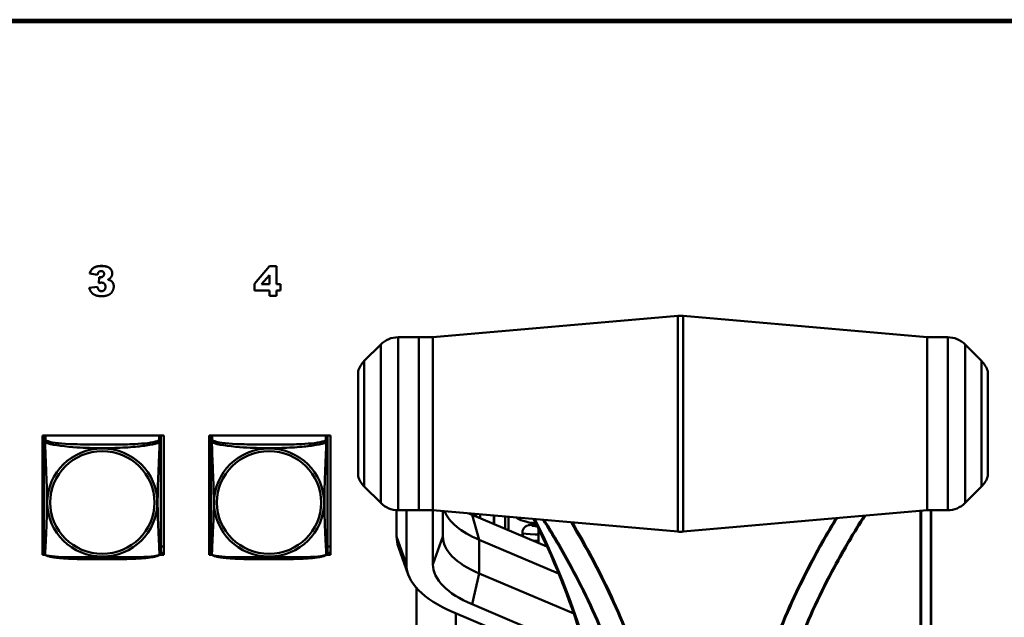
# Model space of a CAD drawing. Header units: inches. Extents: x 0.8 to 72.9, y -5.1 to 48.7.
# Tile 183 of 237: x 59.6 to 63.6, y 16.3 to 18.8. Entities that reach past the tile are written whole.
import ezdxf

# ---------------------------------------------------------------- set-up
doc = ezdxf.new("R2010")
doc.units = ezdxf.units.IN
doc.header["$MEASUREMENT"] = 0
doc.layers.add('Visible Edges(ROSSANSI)', color=7, linetype='Continuous', lineweight=50)
doc.layers.add('Visible Tangent Edges(ROSSANSI)', color=7, linetype='Continuous', lineweight=50)

msp = doc.modelspace()

# ---------------------------------------------------------------- linework, layer by layer
at = {"layer": 'Visible Edges(ROSSANSI)'}
for p, q in [((53.6256, 18.7618), (66.2833, 18.7618)), ((53.6256, 18.7584), (66.2833, 18.7584)), ((66.2833, 18.7581), (53.6256, 18.7581)), ((66.2833, 18.7524), (53.6256, 18.7524)), ((60.5998, 17.6934), (60.6605, 17.7643)), ((60.6605, 17.7639), (60.5998, 17.693)), ((60.6605, 17.7643), (60.6896, 17.7643)), ((60.6605, 17.7643), (60.6605, 17.7639)), ((60.6896, 17.7639), (60.6605, 17.7639)), ((60.6896, 17.7643), (60.6896, 17.7639)), ((60.6896, 17.6914), (60.6896, 17.7639)), ((59.9329, 17.7348), (59.9329, 17.7344)), ((59.9329, 17.7344), (59.9644, 17.7288)), ((59.9698, 17.6963), (59.9716, 17.7198)), ((59.9716, 17.7194), (59.9698, 17.696)), ((59.9716, 17.7198), (59.9716, 17.7194)), ((60.024, 17.7351), (60.024, 17.7347)), ((60.6284, 17.6914), (60.6605, 17.7286)), ((60.6605, 17.7286), (60.6605, 17.6914)), ((59.931, 17.6765), (59.9644, 17.6808)), ((59.9644, 17.6804), (59.931, 17.6761)), ((59.931, 17.6765), (59.931, 17.6761)), ((59.9644, 17.6808), (59.9644, 17.6804)), ((59.9698, 17.6963), (59.9698, 17.696)), ((60.0301, 17.6828), (60.0301, 17.6825)), ((60.5998, 17.6934), (60.5998, 17.693)), ((60.5998, 17.693), (60.5998, 17.666)), ((60.5998, 17.666), (60.6605, 17.666)), ((60.6605, 17.6914), (60.6284, 17.6914)), ((60.6288, 17.6918), (60.6605, 17.6918)), ((60.6605, 17.666), (60.6605, 17.644)), ((60.6896, 17.6918), (60.7047, 17.6918)), ((60.7047, 17.6914), (60.6896, 17.6914)), ((60.6896, 17.666), (60.7047, 17.666)), ((60.6896, 17.644), (60.6896, 17.666)), ((60.7047, 17.6918), (60.7047, 17.6914)), ((60.7047, 17.666), (60.7047, 17.6914)), ((60.6605, 17.644), (60.6896, 17.644)), ((61.3225, 17.4768), (62.3133, 17.5632)), ((63.3225, 17.4768), (62.335, 17.5632)), ((61.265, 17.4768), (61.1815, 17.4768)), ((61.265, 16.7768), (61.265, 17.4768)), ((61.265, 16.7768), (61.265, 17.4768)), ((61.3225, 17.4768), (61.265, 17.4768)), ((61.3225, 17.4768), (61.3225, 16.7768)), ((61.3225, 16.7768), (61.3225, 17.4768)), ((63.3225, 17.4768), (63.3225, 16.7768)), ((63.3225, 17.4768), (63.3225, 16.7768)), ((63.3225, 17.4768), (63.4061, 17.4768)), ((61.0443, 17.3811), (61.1108, 17.4475)), ((63.5433, 17.3811), (63.4768, 17.4475)), ((61.0192, 17.339), (61.0192, 16.9147)), ((63.5684, 16.9147), (63.5684, 17.339)), ((59.7411, 16.5966), (59.7411, 17.0792)), ((59.7411, 17.0792), (60.2326, 17.0792)), ((59.7476, 17.0745), (59.7476, 17.0792)), ((59.7476, 17.0744), (59.7476, 17.0567)), ((60.2201, 17.0792), (60.2201, 17.0744)), ((60.2201, 17.0567), (60.2201, 17.0744)), ((60.2326, 17.0792), (60.2326, 16.5966)), ((60.4161, 16.5966), (60.4161, 17.0792)), ((60.4161, 17.0792), (60.9076, 17.0792)), ((60.4226, 17.0744), (60.4226, 17.0567)), ((60.8951, 17.0567), (60.8951, 17.0744)), ((60.9076, 17.0792), (60.9076, 16.5966)), ((61.0443, 16.8725), (61.1108, 16.8061)), ((63.5433, 16.8725), (63.4768, 16.8061)), ((61.175, 16.671), (61.175, 16.777)), ((61.265, 16.7768), (61.1815, 16.7768)), ((61.215, 16.5578), (61.215, 16.7768)), ((61.3225, 16.7768), (61.265, 16.7768)), ((61.3225, 16.7768), (62.3133, 16.6904)), ((61.3225, 16.5578), (61.3225, 16.7768)), ((61.3625, 16.671), (61.3625, 16.7733)), ((61.7834, 16.6303), (61.4807, 16.7585)), ((61.4896, 16.7622), (61.4896, 16.7547)), ((61.5706, 16.7552), (61.5705, 16.7205)), ((61.6142, 16.702), (61.6142, 16.7514)), ((61.628, 16.6961), (61.628, 16.7502)), ((63.3225, 16.7768), (62.335, 16.6904)), ((63.3225, 16.7768), (63.4061, 16.7768)), ((63.3396, 13.7683), (63.3396, 16.7768)), ((61.7492, 16.7022), (61.7492, 16.6448)), ((59.7476, 16.6296), (59.7411, 16.6296)), ((60.2326, 16.6296), (60.2201, 16.6296)), ((60.4226, 16.6296), (60.4161, 16.6296)), ((60.9076, 16.6296), (60.8951, 16.6296)), ((61.2223, 16.5168), (61.1828, 16.6275)), ((61.831, 16.5209), (61.509, 16.6572)), ((59.7476, 16.604), (59.7411, 16.604)), ((59.7411, 16.6027), (59.7477, 16.6027)), ((59.7504, 16.5966), (59.7411, 16.5966)), ((60.2326, 16.5966), (60.2173, 16.5966)), ((60.22, 16.6027), (60.2326, 16.6027)), ((60.2326, 16.604), (60.2201, 16.604)), ((60.4226, 16.604), (60.4161, 16.604)), ((60.4161, 16.6027), (60.4227, 16.6027)), ((60.4254, 16.5966), (60.4161, 16.5966)), ((60.9076, 16.5966), (60.8923, 16.5966)), ((60.895, 16.6027), (60.9076, 16.6027)), ((60.9076, 16.604), (60.8951, 16.604)), ((61.8921, 16.3591), (61.509, 16.5213)), ((61.2552, 16.4628), (61.2552, 13.9283)), ((61.9418, 16.2009), (61.4807, 16.3961)), ((61.9615, 16.1282), (61.4047, 16.3639)), ((61.4152, 13.9283), (61.4152, 16.3595))]:
    msp.add_line(p, q, dxfattribs=at)
for centre, radius, start, end in [((62.3241, 17.4387), 0.125, 85, 94.9843), ((61.1815, 17.3768), 0.1, 90, 135), ((63.4061, 17.3768), 0.1, 45, 90), ((61.115, 17.3104), 0.1, 135, 163.4033), ((63.4725, 17.3104), 0.1, 16.5967, 45), ((61.115, 16.9432), 0.1, 196.5967, 225), ((63.4725, 16.9432), 0.1, 315, 343.4033), ((61.1815, 16.8768), 0.1, 225, 270), ((63.4061, 16.8768), 0.1, 270, 315), ((62.3241, 16.8149), 0.125, 265.0157, 275), ((59.7614, 16.6037), 0.0138, 180, 189.1496), ((60.2063, 16.6037), 0.0138, 350.8504, 360), ((60.4364, 16.6037), 0.0138, 180, 189.1496), ((60.8813, 16.6037), 0.0138, 350.8504, 360)]:
    msp.add_arc(centre, radius, start, end, dxfattribs=at)
for centre, major_axis, ratio, start_param, end_param in [((59.7535, 17.0744), (-0.00591, 0), 0.981793, 5.309116, 6.283185), ((60.2142, 17.0744), (0.00591, 0), 0.981793, 0, 0.974069), ((60.4285, 17.0744), (-0.00591, 0), 0.981793, 5.309116, 6.283185), ((60.8892, 17.0744), (0.00591, 0), 0.981793, 0, 0.974069), ((61.8625, 16.8069), (-0.5, 0), 0.423409, 0.162128, 0.785398), ((61.8625, 16.9202), (-0.54, 0), 0.423409, 0.751041, 0.785398), ((61.8742, 16.7555), (-0.219, 0), 0.189952, 0.196178, 0.905233), ((61.8625, 16.671), (-0.6875, 0), 0.423409, 0, 0.150122), ((61.8625, 16.671), (-0.5, 0), 0.423409, 0, 0.785398), ((61.8625, 16.5578), (-0.6475, 0), 0.423409, 0, 0.785398), ((61.8625, 16.5578), (-0.54, 0), 0.423409, 0, 0.785398)]:
    msp.add_ellipse(centre, major_axis=major_axis, ratio=ratio, start_param=start_param, end_param=end_param, dxfattribs=at)
for points in [[(59.9329, 17.7348), (59.9368, 17.7495), (59.9591, 17.7653), (59.9795, 17.7653)], [(59.9795, 17.7649), (59.9591, 17.7649), (59.9368, 17.7491), (59.9329, 17.7344)], [(59.9644, 17.7288), (59.9657, 17.7376), (59.9731, 17.7446), (59.979, 17.7446)], [(59.979, 17.7446), (59.9846, 17.7446), (59.9912, 17.7381), (59.9912, 17.7328)], [(59.9795, 17.7653), (60.0031, 17.7653), (60.024, 17.748), (60.024, 17.7351)], [(60.024, 17.7347), (60.024, 17.7477), (60.0031, 17.7649), (59.9795, 17.7649)], [(59.9698, 17.696), (59.9767, 17.6979), (59.9806, 17.6979)], [(59.9716, 17.7198), (59.9743, 17.7194), (59.9758, 17.7194)], [(59.9758, 17.719), (59.9743, 17.719), (59.9716, 17.7194)], [(59.9912, 17.7328), (59.9912, 17.7271), (59.9824, 17.719), (59.9758, 17.719)], [(59.9806, 17.6979), (59.988, 17.6979), (59.9965, 17.6889), (59.9965, 17.6807)], [(60.0068, 17.71), (60.0155, 17.7147), (60.024, 17.727), (60.024, 17.7347)], [(60.0175, 17.7061), (60.0138, 17.7083), (60.0068, 17.71)], [(60.0073, 17.7103), (60.014, 17.7086), (60.0175, 17.7064)], [(60.0175, 17.7064), (60.0235, 17.7028), (60.0301, 17.691), (60.0301, 17.6828)], [(60.0301, 17.6825), (60.0301, 17.6906), (60.0235, 17.7024), (60.0175, 17.7061)], [(59.931, 17.6761), (59.9343, 17.6651), (59.9465, 17.6506), (59.9655, 17.643), (59.9817, 17.643)], [(59.9644, 17.6808), (59.9664, 17.6709), (59.9746, 17.6633), (59.9809, 17.6633)], [(59.9809, 17.663), (59.9746, 17.663), (59.9664, 17.6706), (59.9644, 17.6804)], [(59.9965, 17.6807), (59.9965, 17.6726), (59.9876, 17.663), (59.9809, 17.663)], [(59.9817, 17.643), (59.9986, 17.643), (60.0192, 17.6532), (60.0301, 17.6722), (60.0301, 17.6825)]]:
    msp.add_open_spline(points, degree=2, dxfattribs=at)
for points, degree, knots in [([(59.9758, 17.7194), (59.9824, 17.7194), (59.9911, 17.7275), (59.9912, 17.733)], 2, [0, 0, 0, 1, 1.983886, 1.983886, 1.983886]), ([(59.9809, 17.6633), (59.9876, 17.6633), (59.9965, 17.6729), (59.9965, 17.6808)], 2, [0, 0, 0, 1, 1.988455, 1.988455, 1.988455]), ([(59.7476, 17.0567), (59.7476, 17.0542), (59.7476, 17.0495), (59.7476, 17.0434), (59.7476, 17.0321), (59.7476, 17.0158), (59.7476, 16.9979), (59.7476, 16.98), (59.7476, 16.9609), (59.7476, 16.9417), (59.7476, 16.9146), (59.7476, 16.8874), (59.7476, 16.8606), (59.7476, 16.8439), (59.7476, 16.8272), (59.7476, 16.8106), (59.7476, 16.7774), (59.7476, 16.7442), (59.7476, 16.712), (59.7476, 16.6718), (59.7476, 16.6314), (59.7476, 16.6128), (59.7476, 16.607), (59.7476, 16.6038), (59.7476, 16.6038)], 3, [0.325731, 0.325731, 0.325731, 0.325731, 0.404774, 0.404774, 0.404774, 0.550532, 0.550532, 0.550532, 0.69629, 0.69629, 0.69629, 0.902598, 0.902598, 0.902598, 1.03154, 1.03154, 1.03154, 1.289425, 1.289425, 1.289425, 1.610774, 1.610774, 1.610774, 1.710218, 1.710218, 1.710218, 1.710218]), ([(60.2201, 16.6038), (60.2201, 16.6038), (60.2201, 16.6046), (60.2201, 16.6063), (60.2201, 16.611), (60.2201, 16.6219), (60.2201, 16.6357), (60.2201, 16.6496), (60.2201, 16.6661), (60.2201, 16.6835), (60.2201, 16.7082), (60.2201, 16.7346), (60.2201, 16.7609), (60.2201, 16.7774), (60.2201, 16.794), (60.2201, 16.8106), (60.2201, 16.8439), (60.2201, 16.8771), (60.2201, 16.9111), (60.2201, 16.9534), (60.2201, 16.9992), (60.2201, 17.0308), (60.2201, 17.0432), (60.2201, 17.0526), (60.2201, 17.0567)], 3, [0.352862, 0.352862, 0.352862, 0.352862, 0.404774, 0.404774, 0.404774, 0.550532, 0.550532, 0.550532, 0.69629, 0.69629, 0.69629, 0.902598, 0.902598, 0.902598, 1.03154, 1.03154, 1.03154, 1.289425, 1.289425, 1.289425, 1.610774, 1.610774, 1.610774, 1.73735, 1.73735, 1.73735, 1.73735]), ([(60.4226, 17.0567), (60.4226, 17.0542), (60.4226, 17.0495), (60.4226, 17.0434), (60.4226, 17.0321), (60.4226, 17.0158), (60.4226, 16.9979), (60.4226, 16.98), (60.4226, 16.9609), (60.4226, 16.9417), (60.4226, 16.9146), (60.4226, 16.8874), (60.4226, 16.8606), (60.4226, 16.8439), (60.4226, 16.8272), (60.4226, 16.8106), (60.4226, 16.7774), (60.4226, 16.7442), (60.4226, 16.712), (60.4226, 16.6718), (60.4226, 16.6314), (60.4226, 16.6128), (60.4226, 16.607), (60.4226, 16.6038), (60.4226, 16.6038)], 3, [0.325731, 0.325731, 0.325731, 0.325731, 0.404774, 0.404774, 0.404774, 0.550532, 0.550532, 0.550532, 0.69629, 0.69629, 0.69629, 0.902598, 0.902598, 0.902598, 1.03154, 1.03154, 1.03154, 1.289425, 1.289425, 1.289425, 1.610774, 1.610774, 1.610774, 1.710218, 1.710218, 1.710218, 1.710218]), ([(60.8951, 16.6038), (60.8951, 16.6038), (60.8951, 16.6046), (60.8951, 16.6063), (60.8951, 16.611), (60.8951, 16.6219), (60.8951, 16.6357), (60.8951, 16.6496), (60.8951, 16.6661), (60.8951, 16.6835), (60.8951, 16.7082), (60.8951, 16.7346), (60.8951, 16.7609), (60.8951, 16.7774), (60.8951, 16.794), (60.8951, 16.8106), (60.8951, 16.8439), (60.8951, 16.8771), (60.8951, 16.9111), (60.8951, 16.9534), (60.8951, 16.9992), (60.8951, 17.0308), (60.8951, 17.0432), (60.8951, 17.0526), (60.8951, 17.0567)], 3, [0.352862, 0.352862, 0.352862, 0.352862, 0.404774, 0.404774, 0.404774, 0.550532, 0.550532, 0.550532, 0.69629, 0.69629, 0.69629, 0.902598, 0.902598, 0.902598, 1.03154, 1.03154, 1.03154, 1.289425, 1.289425, 1.289425, 1.610774, 1.610774, 1.610774, 1.73735, 1.73735, 1.73735, 1.73735]), ([(61.7296, 16.7413), (61.8092, 16.5856), (61.8754, 16.4214), (61.9831, 16.0666), (62.0214, 15.8751), (62.0598, 15.4914), (62.0598, 15.2994), (62.0214, 14.9256), (61.9831, 14.7439), (61.8703, 14.401), (61.7959, 14.2398), (61.7055, 14.0934)], 3, [4.139726, 4.139726, 4.139726, 4.139726, 4.35575, 4.35575, 4.593509, 4.593509, 4.831269, 4.831269, 5.069028, 5.069028, 5.306788, 5.306788, 5.306788, 5.306788]), ([(61.7409, 16.7189), (61.7327, 16.7187), (61.7257, 16.7184), (61.717, 16.7175), (61.7144, 16.7172), (61.7094, 16.7162), (61.7074, 16.7158), (61.7028, 16.7139), (61.7017, 16.7134), (61.6985, 16.7117), (61.6963, 16.7104), (61.6913, 16.7056), (61.6889, 16.7027), (61.6856, 16.6955), (61.6845, 16.6918), (61.684, 16.6846), (61.6844, 16.6812), (61.6859, 16.6753), (61.6871, 16.6727), (61.6883, 16.6706)], 3, [25.6957345, 25.6957345, 25.6957345, 25.6957345, 25.9555289, 25.9555289, 26.0886242, 26.0886242, 26.1845592, 26.1845592, 26.2098336, 26.2098336, 26.2444039, 26.2444039, 26.2685767, 26.2685767, 26.2855642, 26.2855642, 26.2999061, 26.2999061, 26.3137429, 26.3137429, 26.3137429, 26.3137429]), ([(61.7233, 16.7139), (61.7232, 16.7139), (61.7235, 16.7138), (61.7249, 16.7136), (61.7273, 16.7134), (61.7341, 16.7129), (61.7386, 16.7128), (61.744, 16.7127)], 3, [26.4919529, 26.4919529, 26.4919529, 26.4919529, 26.5471177, 26.5471177, 26.7164297, 26.7164297, 26.9043872, 26.9043872, 26.9043872, 26.9043872]), ([(61.7296, 16.6531), (61.7306, 16.6531), (61.7318, 16.653), (61.7377, 16.6528), (61.7432, 16.6527), (61.7492, 16.6526)], 3, [26.7527059, 26.7527059, 26.7527059, 26.7527059, 26.7930592, 26.7930592, 26.9634403, 26.9634403, 26.9634403, 26.9634403]), ([(59.7518, 16.5957), (59.7513, 16.5959), (59.7507, 16.5963), (59.7498, 16.5971), (59.7494, 16.5976), (59.7488, 16.5985), (59.7486, 16.5989), (59.7482, 16.5998), (59.7481, 16.6002), (59.7479, 16.6009), (59.7478, 16.6012), (59.7478, 16.6016)], 3, [0.02273771, 0.02273771, 0.02273771, 0.02273771, 0.02954865, 0.02954865, 0.03635958, 0.03635958, 0.04317052, 0.04317052, 0.04998146, 0.04998146, 0.0567924, 0.0567924, 0.0567924, 0.0567924]), ([(60.2159, 16.5957), (60.2125, 16.5939), (60.209, 16.5926), (60.201, 16.5902), (60.1965, 16.5891), (60.187, 16.5872), (60.182, 16.5864), (60.1709, 16.5848), (60.1647, 16.5841), (60.1508, 16.5827), (60.143, 16.5821), (60.1252, 16.5809), (60.115, 16.5804), (60.0901, 16.5794), (60.0754, 16.5791), (60.0437, 16.5786), (60.0267, 16.5785), (59.9927, 16.5784), (59.9757, 16.5784), (59.9417, 16.5785), (59.9246, 16.5786), (59.8906, 16.5791), (59.8735, 16.5795), (59.8432, 16.5808), (59.8301, 16.5816), (59.8091, 16.5834), (59.8011, 16.5843), (59.7875, 16.5861), (59.7818, 16.587), (59.7717, 16.589), (59.7673, 16.59), (59.759, 16.5925), (59.7553, 16.5938), (59.7518, 16.5957)], 3, [-1.678204, -1.678204, -1.678204, -1.678204, -1.629815, -1.629815, -1.580861, -1.580861, -1.532583, -1.532583, -1.479316, -1.479316, -1.416961, -1.416961, -1.337799, -1.337799, -1.226353, -1.226353, -1.09702, -1.09702, -0.967687, -0.967687, -0.838354, -0.838354, -0.709022, -0.709022, -0.60577, -0.60577, -0.53827, -0.53827, -0.483941, -0.483941, -0.435529, -0.435529, -0.384876, -0.384876, -0.384876, -0.384876]), ([(60.2159, 16.5957), (60.2164, 16.5959), (60.2169, 16.5963), (60.2178, 16.5971), (60.2182, 16.5976), (60.2188, 16.5985), (60.2191, 16.5989), (60.2194, 16.5998), (60.2196, 16.6002), (60.2198, 16.6009), (60.2198, 16.6012), (60.2199, 16.6016)], 3, [0.02273771, 0.02273771, 0.02273771, 0.02273771, 0.02954865, 0.02954865, 0.03635958, 0.03635958, 0.04317052, 0.04317052, 0.04998146, 0.04998146, 0.0567924, 0.0567924, 0.0567924, 0.0567924]), ([(60.4268, 16.5957), (60.4263, 16.5959), (60.4257, 16.5963), (60.4248, 16.5971), (60.4244, 16.5976), (60.4238, 16.5985), (60.4236, 16.5989), (60.4232, 16.5998), (60.4231, 16.6002), (60.4229, 16.6009), (60.4228, 16.6012), (60.4228, 16.6016)], 3, [0.02273771, 0.02273771, 0.02273771, 0.02273771, 0.02954865, 0.02954865, 0.03635958, 0.03635958, 0.04317052, 0.04317052, 0.04998146, 0.04998146, 0.0567924, 0.0567924, 0.0567924, 0.0567924]), ([(60.8909, 16.5957), (60.8875, 16.5939), (60.884, 16.5926), (60.876, 16.5902), (60.8715, 16.5891), (60.862, 16.5872), (60.857, 16.5864), (60.8459, 16.5848), (60.8397, 16.5841), (60.8258, 16.5827), (60.818, 16.5821), (60.8002, 16.5809), (60.79, 16.5804), (60.7651, 16.5794), (60.7504, 16.5791), (60.7187, 16.5786), (60.7017, 16.5785), (60.6677, 16.5784), (60.6507, 16.5784), (60.6167, 16.5785), (60.5996, 16.5786), (60.5656, 16.5791), (60.5485, 16.5795), (60.5182, 16.5808), (60.5051, 16.5816), (60.4841, 16.5834), (60.4761, 16.5843), (60.4625, 16.5861), (60.4568, 16.587), (60.4467, 16.589), (60.4423, 16.59), (60.434, 16.5925), (60.4303, 16.5938), (60.4268, 16.5957)], 3, [-1.678204, -1.678204, -1.678204, -1.678204, -1.629815, -1.629815, -1.580861, -1.580861, -1.532583, -1.532583, -1.479316, -1.479316, -1.416961, -1.416961, -1.337799, -1.337799, -1.226353, -1.226353, -1.09702, -1.09702, -0.967687, -0.967687, -0.838354, -0.838354, -0.709022, -0.709022, -0.60577, -0.60577, -0.53827, -0.53827, -0.483941, -0.483941, -0.435529, -0.435529, -0.384876, -0.384876, -0.384876, -0.384876]), ([(60.8909, 16.5957), (60.8914, 16.5959), (60.8919, 16.5963), (60.8928, 16.5971), (60.8932, 16.5976), (60.8938, 16.5985), (60.8941, 16.5989), (60.8944, 16.5998), (60.8946, 16.6002), (60.8948, 16.6009), (60.8948, 16.6012), (60.8949, 16.6016)], 3, [0.02273771, 0.02273771, 0.02273771, 0.02273771, 0.02954865, 0.02954865, 0.03635958, 0.03635958, 0.04317052, 0.04317052, 0.04998146, 0.04998146, 0.0567924, 0.0567924, 0.0567924, 0.0567924])]:
    msp.add_open_spline(points, degree=degree, knots=knots, dxfattribs=at)
at = {"layer": 'Visible Tangent Edges(ROSSANSI)'}
for p, q in [((59.9795, 17.7653), (59.9795, 17.7649)), ((59.9758, 17.7194), (59.9758, 17.719)), ((60.0175, 17.7064), (60.0175, 17.7061)), ((59.9809, 17.6633), (59.9809, 17.663)), ((62.3133, 16.6904), (62.3133, 17.5632)), ((62.335, 17.5632), (62.335, 16.6904)), ((61.1815, 17.4768), (61.1815, 16.7768)), ((63.4061, 16.7768), (63.4061, 17.4768)), ((61.1108, 16.8061), (61.1108, 17.4475)), ((63.4768, 17.4475), (63.4768, 16.8061)), ((61.0443, 17.3811), (61.0443, 16.8725)), ((63.5433, 16.8725), (63.5433, 17.3811)), ((59.7535, 17.0625), (59.7535, 17.0792)), ((60.2142, 17.0792), (60.2142, 17.0625)), ((60.4285, 17.0625), (60.4285, 17.0792)), ((60.8892, 17.0792), (60.8892, 17.0625)), ((61.509, 16.6572), (61.4807, 16.7585)), ((61.4908, 16.7542), (61.4908, 16.7621)), ((61.4967, 16.7616), (61.4967, 16.7517)), ((61.5139, 16.7445), (61.5139, 16.7601)), ((61.5689, 16.7553), (61.5688, 16.7212)), ((63.2959, 16.7745), (63.2959, 13.8548)), ((63.2992, 13.8555), (63.2992, 16.7748)), ((63.3385, 16.7768), (63.3385, 13.7674)), ((61.175, 16.671), (61.215, 16.5578)), ((61.3225, 16.5578), (61.3625, 16.671)), ((61.509, 16.5213), (61.509, 16.6572)), ((61.4807, 16.3961), (61.509, 16.5213))]:
    msp.add_line(p, q, dxfattribs=at)
for centre, major_axis, ratio, start_param, end_param in [((59.7535, 17.0567), (-0.00591, 0), 0.981793, 4.712389, 6.283185), ((60.2142, 17.0567), (0.00591, 0), 0.981793, 0, 1.570796), ((60.4285, 17.0567), (-0.00591, 0), 0.981793, 4.712389, 6.283185), ((60.8892, 17.0567), (0.00591, 0), 0.981793, 0, 1.570796), ((60.013, 15.6536), (-0.674, 2.3654), 0.816901, 3.782392, 4.947881)]:
    msp.add_ellipse(centre, major_axis=major_axis, ratio=ratio, start_param=start_param, end_param=end_param, dxfattribs=at)
for centre, major_axis in [((59.9838, 16.808), (-0.2227, 0)), ((60.6588, 16.808), (-0.2227, 0)), ((59.9838, 16.8082), (-0.2113, 0)), ((60.6588, 16.8082), (-0.2113, 0))]:
    msp.add_ellipse(centre, major_axis=major_axis, ratio=0.981793, dxfattribs=at)
for points, knots in [([(59.7522, 17.0514), (59.7519, 17.0526), (59.7518, 17.0536), (59.7518, 17.0556), (59.7518, 17.0565), (59.752, 17.0578), (59.7521, 17.0582), (59.7522, 17.0589), (59.7523, 17.0591), (59.7525, 17.0596), (59.7526, 17.0599), (59.7528, 17.0606), (59.753, 17.061), (59.7533, 17.0617), (59.7534, 17.0621), (59.7535, 17.0625)], [-0.00026741, -0.00026741, -0.00026741, -0.00026741, 0.01456352, 0.01456352, 0.03151317, 0.03151317, 0.04210669, 0.04210669, 0.04740346, 0.04740346, 0.05587828, 0.05587828, 0.06943799, 0.06943799, 0.0844808, 0.0844808, 0.0844808, 0.0844808]), ([(60.2142, 17.0625), (60.2136, 17.0605), (60.2108, 17.0586), (60.2064, 17.0568), (60.1983, 17.0535), (60.1844, 17.0507), (60.1683, 17.0487), (60.1521, 17.0467), (60.1339, 17.0454), (60.1153, 17.0445), (60.089, 17.0433), (60.0617, 17.0429), (60.0346, 17.0427), (60.0177, 17.0426), (60.0008, 17.0426), (59.9838, 17.0426), (59.95, 17.0426), (59.9161, 17.0426), (59.8824, 17.0435), (59.8404, 17.0446), (59.7965, 17.0472), (59.7709, 17.0537), (59.7609, 17.0563), (59.7545, 17.0593), (59.7535, 17.0625)], [0.325731, 0.325731, 0.325731, 0.325731, 0.404774, 0.404774, 0.404774, 0.550532, 0.550532, 0.550532, 0.69629, 0.69629, 0.69629, 0.902598, 0.902598, 0.902598, 1.03154, 1.03154, 1.03154, 1.289425, 1.289425, 1.289425, 1.610774, 1.610774, 1.610774, 1.73735, 1.73735, 1.73735, 1.73735]), ([(60.2142, 17.0625), (60.2142, 17.0621), (60.2144, 17.0617), (60.2147, 17.061), (60.2148, 17.0606), (60.2151, 17.0599), (60.2152, 17.0596), (60.2154, 17.0591), (60.2154, 17.0589), (60.2156, 17.0582), (60.2157, 17.0578), (60.2159, 17.0565), (60.2159, 17.0556), (60.2158, 17.0536), (60.2157, 17.0526), (60.2155, 17.0514)], [-0.0844808, -0.0844808, -0.0844808, -0.0844808, -0.06943799, -0.06943799, -0.05587828, -0.05587828, -0.04740346, -0.04740346, -0.04210669, -0.04210669, -0.03151317, -0.03151317, -0.01456352, -0.01456352, 0.00026741, 0.00026741, 0.00026741, 0.00026741]), ([(60.4272, 17.0514), (60.4269, 17.0526), (60.4268, 17.0536), (60.4268, 17.0556), (60.4268, 17.0565), (60.427, 17.0578), (60.4271, 17.0582), (60.4272, 17.0589), (60.4273, 17.0591), (60.4275, 17.0596), (60.4276, 17.0599), (60.4278, 17.0606), (60.428, 17.061), (60.4283, 17.0617), (60.4284, 17.0621), (60.4285, 17.0625)], [-0.00026741, -0.00026741, -0.00026741, -0.00026741, 0.01456352, 0.01456352, 0.03151317, 0.03151317, 0.04210669, 0.04210669, 0.04740346, 0.04740346, 0.05587828, 0.05587828, 0.06943799, 0.06943799, 0.0844808, 0.0844808, 0.0844808, 0.0844808]), ([(60.8892, 17.0625), (60.8886, 17.0605), (60.8858, 17.0586), (60.8814, 17.0568), (60.8733, 17.0535), (60.8594, 17.0507), (60.8433, 17.0487), (60.8271, 17.0467), (60.8089, 17.0454), (60.7903, 17.0445), (60.764, 17.0433), (60.7367, 17.0429), (60.7096, 17.0427), (60.6927, 17.0426), (60.6758, 17.0426), (60.6588, 17.0426), (60.625, 17.0426), (60.5911, 17.0426), (60.5574, 17.0435), (60.5154, 17.0446), (60.4715, 17.0472), (60.4459, 17.0537), (60.4359, 17.0563), (60.4295, 17.0593), (60.4285, 17.0625)], [0.325731, 0.325731, 0.325731, 0.325731, 0.404774, 0.404774, 0.404774, 0.550532, 0.550532, 0.550532, 0.69629, 0.69629, 0.69629, 0.902598, 0.902598, 0.902598, 1.03154, 1.03154, 1.03154, 1.289425, 1.289425, 1.289425, 1.610774, 1.610774, 1.610774, 1.73735, 1.73735, 1.73735, 1.73735]), ([(60.8892, 17.0625), (60.8892, 17.0621), (60.8894, 17.0617), (60.8897, 17.061), (60.8898, 17.0606), (60.8901, 17.0599), (60.8902, 17.0596), (60.8904, 17.0591), (60.8904, 17.0589), (60.8906, 17.0582), (60.8907, 17.0578), (60.8909, 17.0565), (60.8909, 17.0556), (60.8908, 17.0536), (60.8907, 17.0526), (60.8905, 17.0514)], [-0.0844808, -0.0844808, -0.0844808, -0.0844808, -0.06943799, -0.06943799, -0.05587828, -0.05587828, -0.04740346, -0.04740346, -0.04210669, -0.04210669, -0.03151317, -0.03151317, -0.01456352, -0.01456352, 0.00026741, 0.00026741, 0.00026741, 0.00026741]), ([(59.7476, 17.0567), (59.7476, 17.0564), (59.7476, 17.0562), (59.7477, 17.0557), (59.7477, 17.0556), (59.7479, 17.0553), (59.7479, 17.0551), (59.7481, 17.0549), (59.7481, 17.0548), (59.7484, 17.0546), (59.7485, 17.0544), (59.7491, 17.0538), (59.7496, 17.0534), (59.7508, 17.0525), (59.7514, 17.052), (59.7522, 17.0514)], [-0.0844808, -0.0844808, -0.0844808, -0.0844808, -0.06943799, -0.06943799, -0.05587828, -0.05587828, -0.04740346, -0.04740346, -0.04210669, -0.04210669, -0.03151317, -0.03151317, -0.01456352, -0.01456352, 0.00026741, 0.00026741, 0.00026741, 0.00026741]), ([(59.7522, 16.5965), (59.7523, 16.5981), (59.7524, 16.6004), (59.7526, 16.6033), (59.7536, 16.6231), (59.7558, 16.6662), (59.7575, 16.7077), (59.7588, 16.7411), (59.7598, 16.7746), (59.7598, 16.808), (59.7598, 16.8248), (59.7596, 16.8415), (59.7592, 16.8585), (59.7585, 16.8857), (59.7574, 16.9138), (59.7562, 16.9424), (59.7554, 16.9625), (59.7545, 16.983), (59.7538, 17.0023), (59.7531, 17.0214), (59.7525, 17.0391), (59.7522, 17.0514)], [-1.657319, -1.657319, -1.657319, -1.657319, -1.610774, -1.610774, -1.610774, -1.289425, -1.289425, -1.289425, -1.03154, -1.03154, -1.03154, -0.902598, -0.902598, -0.902598, -0.69629, -0.69629, -0.69629, -0.550532, -0.550532, -0.550532, -0.405761, -0.405761, -0.405761, -0.405761]), ([(59.7522, 17.0514), (59.755, 17.0501), (59.7585, 17.0489), (59.7625, 17.0477), (59.7901, 17.0393), (59.8371, 17.0342), (59.8806, 17.0313), (59.9156, 17.029), (59.9498, 17.0279), (59.9838, 17.0279), (60.0009, 17.0279), (60.0179, 17.0282), (60.0351, 17.0288), (60.0626, 17.0296), (60.0907, 17.0312), (60.1184, 17.0338), (60.1379, 17.0356), (60.1573, 17.0379), (60.1746, 17.0408), (60.1917, 17.0438), (60.2067, 17.0474), (60.2155, 17.0514)], [-1.657319, -1.657319, -1.657319, -1.657319, -1.610774, -1.610774, -1.610774, -1.289425, -1.289425, -1.289425, -1.03154, -1.03154, -1.03154, -0.902598, -0.902598, -0.902598, -0.69629, -0.69629, -0.69629, -0.550532, -0.550532, -0.550532, -0.405761, -0.405761, -0.405761, -0.405761]), ([(60.2155, 17.0514), (60.2154, 17.0475), (60.2153, 17.0429), (60.2151, 17.0379), (60.214, 17.0035), (60.2119, 16.9543), (60.2102, 16.9104), (60.2088, 16.8751), (60.2078, 16.8415), (60.2078, 16.808), (60.2078, 16.7913), (60.2081, 16.7746), (60.2085, 16.7579), (60.2092, 16.7311), (60.2103, 16.7039), (60.2115, 16.6782), (60.2123, 16.66), (60.2132, 16.6424), (60.2139, 16.6277), (60.2146, 16.6131), (60.2152, 16.6015), (60.2155, 16.5965)], [-1.657319, -1.657319, -1.657319, -1.657319, -1.610774, -1.610774, -1.610774, -1.289425, -1.289425, -1.289425, -1.03154, -1.03154, -1.03154, -0.902598, -0.902598, -0.902598, -0.69629, -0.69629, -0.69629, -0.550532, -0.550532, -0.550532, -0.405761, -0.405761, -0.405761, -0.405761]), ([(60.2155, 17.0514), (60.2163, 17.052), (60.2169, 17.0525), (60.2181, 17.0534), (60.2185, 17.0538), (60.2191, 17.0544), (60.2193, 17.0546), (60.2195, 17.0548), (60.2196, 17.0549), (60.2197, 17.0551), (60.2198, 17.0553), (60.22, 17.0556), (60.22, 17.0557), (60.2201, 17.0562), (60.2201, 17.0564), (60.2201, 17.0567)], [-0.00026741, -0.00026741, -0.00026741, -0.00026741, 0.01456352, 0.01456352, 0.03151317, 0.03151317, 0.04210669, 0.04210669, 0.04740346, 0.04740346, 0.05587828, 0.05587828, 0.06943799, 0.06943799, 0.0844808, 0.0844808, 0.0844808, 0.0844808]), ([(60.4226, 17.0567), (60.4226, 17.0564), (60.4226, 17.0562), (60.4227, 17.0557), (60.4227, 17.0556), (60.4229, 17.0553), (60.4229, 17.0551), (60.4231, 17.0549), (60.4231, 17.0548), (60.4234, 17.0546), (60.4235, 17.0544), (60.4241, 17.0538), (60.4246, 17.0534), (60.4258, 17.0525), (60.4264, 17.052), (60.4272, 17.0514)], [-0.0844808, -0.0844808, -0.0844808, -0.0844808, -0.06943799, -0.06943799, -0.05587828, -0.05587828, -0.04740346, -0.04740346, -0.04210669, -0.04210669, -0.03151317, -0.03151317, -0.01456352, -0.01456352, 0.00026741, 0.00026741, 0.00026741, 0.00026741]), ([(60.4272, 16.5965), (60.4273, 16.5981), (60.4274, 16.6004), (60.4276, 16.6033), (60.4286, 16.6231), (60.4308, 16.6662), (60.4325, 16.7077), (60.4338, 16.7411), (60.4348, 16.7746), (60.4348, 16.808), (60.4348, 16.8248), (60.4346, 16.8415), (60.4342, 16.8585), (60.4335, 16.8857), (60.4324, 16.9138), (60.4312, 16.9424), (60.4304, 16.9625), (60.4295, 16.983), (60.4288, 17.0023), (60.4281, 17.0214), (60.4275, 17.0391), (60.4272, 17.0514)], [-1.657319, -1.657319, -1.657319, -1.657319, -1.610774, -1.610774, -1.610774, -1.289425, -1.289425, -1.289425, -1.03154, -1.03154, -1.03154, -0.902598, -0.902598, -0.902598, -0.69629, -0.69629, -0.69629, -0.550532, -0.550532, -0.550532, -0.405761, -0.405761, -0.405761, -0.405761]), ([(60.4272, 17.0514), (60.43, 17.0501), (60.4335, 17.0489), (60.4375, 17.0477), (60.4651, 17.0393), (60.5121, 17.0342), (60.5556, 17.0313), (60.5906, 17.029), (60.6248, 17.0279), (60.6588, 17.0279), (60.6759, 17.0279), (60.6929, 17.0282), (60.7101, 17.0288), (60.7376, 17.0296), (60.7657, 17.0312), (60.7934, 17.0338), (60.8129, 17.0356), (60.8323, 17.0379), (60.8496, 17.0408), (60.8667, 17.0438), (60.8817, 17.0474), (60.8905, 17.0514)], [-1.657319, -1.657319, -1.657319, -1.657319, -1.610774, -1.610774, -1.610774, -1.289425, -1.289425, -1.289425, -1.03154, -1.03154, -1.03154, -0.902598, -0.902598, -0.902598, -0.69629, -0.69629, -0.69629, -0.550532, -0.550532, -0.550532, -0.405761, -0.405761, -0.405761, -0.405761]), ([(60.8905, 17.0514), (60.8904, 17.0475), (60.8903, 17.0429), (60.8901, 17.0379), (60.889, 17.0035), (60.8869, 16.9543), (60.8852, 16.9104), (60.8838, 16.8751), (60.8828, 16.8415), (60.8828, 16.808), (60.8828, 16.7913), (60.8831, 16.7746), (60.8835, 16.7579), (60.8842, 16.7311), (60.8853, 16.7039), (60.8865, 16.6782), (60.8873, 16.66), (60.8882, 16.6424), (60.8889, 16.6277), (60.8896, 16.6131), (60.8902, 16.6015), (60.8905, 16.5965)], [-1.657319, -1.657319, -1.657319, -1.657319, -1.610774, -1.610774, -1.610774, -1.289425, -1.289425, -1.289425, -1.03154, -1.03154, -1.03154, -0.902598, -0.902598, -0.902598, -0.69629, -0.69629, -0.69629, -0.550532, -0.550532, -0.550532, -0.405761, -0.405761, -0.405761, -0.405761]), ([(60.8905, 17.0514), (60.8913, 17.052), (60.8919, 17.0525), (60.8931, 17.0534), (60.8935, 17.0538), (60.8941, 17.0544), (60.8943, 17.0546), (60.8945, 17.0548), (60.8946, 17.0549), (60.8947, 17.0551), (60.8948, 17.0553), (60.895, 17.0556), (60.895, 17.0557), (60.8951, 17.0562), (60.8951, 17.0564), (60.8951, 17.0567)], [-0.00026741, -0.00026741, -0.00026741, -0.00026741, 0.01456352, 0.01456352, 0.03151317, 0.03151317, 0.04210669, 0.04210669, 0.04740346, 0.04740346, 0.05587828, 0.05587828, 0.06943799, 0.06943799, 0.0844808, 0.0844808, 0.0844808, 0.0844808]), ([(62.9538, 16.7445), (62.922, 16.6923), (62.8915, 16.6391), (62.8069, 16.4809), (62.7567, 16.3732), (62.6472, 16.0932), (62.5972, 15.9164), (62.5483, 15.6155), (62.5382, 15.4929), (62.5382, 15.3716), (62.5382, 15.2503), (62.5483, 15.1304), (62.5972, 14.8422), (62.6472, 14.6784), (62.7567, 14.4266), (62.8069, 14.3319), (62.9181, 14.1528), (62.979, 14.0684), (63.1025, 13.9177), (63.1641, 13.8504), (63.2284, 13.7869)], [1.510227, 1.510227, 1.510227, 1.510227, 1.983676, 1.983676, 2.890406, 2.890406, 4.274849, 4.274849, 5.21333, 5.21333, 5.21333, 6.151811, 6.151811, 7.536255, 7.536255, 8.442985, 8.442985, 9.34971, 9.34971, 10.161316, 10.161316, 10.161316, 10.161316]), ([(63.2315, 13.7891), (63.1671, 13.8526), (63.1055, 13.9197), (62.982, 14.0702), (62.921, 14.1545), (62.8099, 14.3334), (62.7597, 14.428), (62.6502, 14.6794), (62.6001, 14.843), (62.5512, 15.1308), (62.5411, 15.2506), (62.5411, 15.3717), (62.5411, 15.4928), (62.5512, 15.6152), (62.6001, 15.9157), (62.6502, 16.0922), (62.7597, 16.3719), (62.8099, 16.4794), (62.8949, 16.6382), (62.9258, 16.6921), (62.9581, 16.7449)], [-10.161316, -10.161316, -10.161316, -10.161316, -9.34971, -9.34971, -8.442985, -8.442985, -7.536255, -7.536255, -6.151811, -6.151811, -5.21333, -5.21333, -5.21333, -4.274849, -4.274849, -2.890406, -2.890406, -1.983676, -1.983676, -1.503425, -1.503425, -1.503425, -1.503425]), ([(63.0675, 16.7545), (63.0249, 16.6876), (62.9844, 16.6189), (62.8916, 16.4465), (62.842, 16.341), (62.7355, 16.0699), (62.6871, 15.9004), (62.6397, 15.6114), (62.6298, 15.4935), (62.6298, 15.3768), (62.6298, 15.2601), (62.6397, 15.1448), (62.6871, 14.8678), (62.7355, 14.7105), (62.842, 14.4664), (62.8916, 14.3734), (63.0013, 14.1976), (63.0614, 14.1147), (63.1789, 13.9719), (63.235, 13.9104), (63.2934, 13.852)], [-8.770343, -8.770343, -8.770343, -8.770343, -8.154025, -8.154025, -7.263723, -7.263723, -5.933004, -5.933004, -5.028963, -5.028963, -5.028963, -4.124922, -4.124922, -2.794203, -2.794203, -1.903901, -1.903901, -1.013605, -1.013605, -0.27535, -0.27535, -0.27535, -0.27535]), ([(63.2959, 13.8548), (63.2376, 13.9131), (63.1815, 13.9745), (63.064, 14.1171), (63.0039, 14.1998), (62.8942, 14.3753), (62.8447, 14.4682), (62.7382, 14.7118), (62.6898, 14.8689), (62.6424, 15.1454), (62.6325, 15.2606), (62.6325, 15.3771), (62.6325, 15.4935), (62.6424, 15.6112), (62.6898, 15.8997), (62.7382, 16.0691), (62.8447, 16.3397), (62.8942, 16.4451), (62.9874, 16.6179), (63.0284, 16.6873), (63.0716, 16.7549)], [0.27535, 0.27535, 0.27535, 0.27535, 1.013605, 1.013605, 1.903901, 1.903901, 2.794203, 2.794203, 4.124922, 4.124922, 5.028963, 5.028963, 5.028963, 5.933004, 5.933004, 7.263723, 7.263723, 8.154025, 8.154025, 8.777557, 8.777557, 8.777557, 8.777557]), ([(61.7684, 16.7379), (61.8077, 16.6757), (61.845, 16.612), (61.9351, 16.4451), (61.9846, 16.3397), (62.0911, 16.0691), (62.1395, 15.8998), (62.1869, 15.6112), (62.1968, 15.4935), (62.1968, 15.3771), (62.1968, 15.2606), (62.1869, 15.1454), (62.1395, 14.8689), (62.0911, 14.7118), (61.9846, 14.4681), (61.9351, 14.3753), (61.8254, 14.1998), (61.7653, 14.1171), (61.6478, 13.9745), (61.5917, 13.9131), (61.5333, 13.8548)], [1.274015, 1.274015, 1.274015, 1.274015, 1.845512, 1.845512, 2.735767, 2.735767, 4.066581, 4.066581, 4.970623, 4.970623, 4.970623, 5.874664, 5.874664, 7.205478, 7.205478, 8.095734, 8.095734, 8.985984, 8.985984, 9.724261, 9.724261, 9.724261, 9.724261]), ([(61.5359, 13.852), (61.5942, 13.9104), (61.6503, 13.9719), (61.7679, 14.1147), (61.828, 14.1976), (61.9377, 14.3734), (61.9872, 14.4664), (62.0937, 14.7105), (62.1421, 14.8678), (62.1896, 15.1448), (62.1995, 15.2601), (62.1995, 15.3768), (62.1995, 15.4935), (62.1896, 15.6114), (62.1421, 15.9004), (62.0937, 16.07), (61.9872, 16.341), (61.9377, 16.4466), (61.8481, 16.613), (61.8112, 16.676), (61.7725, 16.7376)], [-9.724261, -9.724261, -9.724261, -9.724261, -8.985984, -8.985984, -8.095734, -8.095734, -7.205478, -7.205478, -5.874664, -5.874664, -4.970623, -4.970623, -4.970623, -4.066581, -4.066581, -2.735767, -2.735767, -1.845512, -1.845512, -1.281099, -1.281099, -1.281099, -1.281099]), ([(61.8814, 16.7281), (61.91, 16.6806), (61.9375, 16.6324), (62.0194, 16.4795), (62.0696, 16.3719), (62.1791, 16.0922), (62.2291, 15.9157), (62.2781, 15.6152), (62.2882, 15.4928), (62.2882, 15.3717), (62.2882, 15.2506), (62.2781, 15.1308), (62.2291, 14.843), (62.1791, 14.6794), (62.0696, 14.428), (62.0194, 14.3334), (61.9082, 14.1545), (61.8473, 14.0702), (61.7238, 13.9197), (61.6621, 13.8526), (61.5978, 13.7891)], [-8.812656, -8.812656, -8.812656, -8.812656, -8.383414, -8.383414, -7.476726, -7.476726, -6.092195, -6.092195, -5.153714, -5.153714, -5.153714, -4.215232, -4.215232, -2.830701, -2.830701, -1.924013, -1.924013, -1.01733, -1.01733, -0.205703, -0.205703, -0.205703, -0.205703]), ([(61.6008, 13.7869), (61.6651, 13.8504), (61.7268, 13.9177), (61.8503, 14.0684), (61.9112, 14.1528), (62.0224, 14.3319), (62.0725, 14.4266), (62.182, 14.6784), (62.2321, 14.8422), (62.281, 15.1304), (62.2911, 15.2503), (62.2911, 15.3716), (62.2911, 15.4929), (62.281, 15.6155), (62.2321, 15.9164), (62.182, 16.0932), (62.0725, 16.3733), (62.0224, 16.481), (61.9409, 16.6333), (61.9138, 16.6809), (61.8857, 16.7277)], [0.205703, 0.205703, 0.205703, 0.205703, 1.01733, 1.01733, 1.924013, 1.924013, 2.830701, 2.830701, 4.215232, 4.215232, 5.153714, 5.153714, 5.153714, 6.092195, 6.092195, 7.476726, 7.476726, 8.383414, 8.383414, 8.805968, 8.805968, 8.805968, 8.805968]), ([(61.6842, 16.6858), (61.6842, 16.6856), (61.6856, 16.6824), (61.7082, 16.6791), (61.7444, 16.6786), (61.7492, 16.6786)], [26.2886016, 26.2886016, 26.2886016, 26.2886016, 26.347654, 27.0410133, 27.141378, 27.141378, 27.141378, 27.141378]), ([(59.7522, 16.5965), (59.7514, 16.5967), (59.7508, 16.597), (59.7496, 16.5977), (59.7491, 16.5982), (59.7485, 16.5992), (59.7484, 16.5995), (59.7481, 16.6001), (59.7481, 16.6003), (59.7479, 16.6008), (59.7479, 16.6011), (59.7478, 16.6015), (59.7478, 16.6015), (59.7478, 16.6016)], [-0.00026741, -0.00026741, -0.00026741, -0.00026741, 0.01456352, 0.01456352, 0.03151317, 0.03151317, 0.04210669, 0.04210669, 0.04740346, 0.04740346, 0.05587828, 0.05587828, 0.0567924, 0.0567924, 0.0567924, 0.0567924]), ([(59.7518, 16.5957), (59.7518, 16.5957), (59.7518, 16.5957), (59.7518, 16.5959), (59.7519, 16.5961), (59.7522, 16.5965)], [-0.02273771, -0.02273771, -0.02273771, -0.02273771, -0.01456352, -0.01456352, 0.00026741, 0.00026741, 0.00026741, 0.00026741]), ([(60.2155, 16.5965), (60.2127, 16.5954), (60.2092, 16.5944), (60.2052, 16.5935), (60.1776, 16.5873), (60.1305, 16.5864), (60.087, 16.5868), (60.0521, 16.5872), (60.0179, 16.5881), (59.9838, 16.5881), (59.9668, 16.5881), (59.9498, 16.5879), (59.9326, 16.5876), (59.9051, 16.5872), (59.877, 16.5865), (59.8493, 16.5868), (59.8297, 16.5869), (59.8104, 16.5876), (59.7931, 16.5891), (59.7759, 16.5907), (59.761, 16.5932), (59.7522, 16.5965)], [-1.657319, -1.657319, -1.657319, -1.657319, -1.610774, -1.610774, -1.610774, -1.289425, -1.289425, -1.289425, -1.03154, -1.03154, -1.03154, -0.902598, -0.902598, -0.902598, -0.69629, -0.69629, -0.69629, -0.550532, -0.550532, -0.550532, -0.405761, -0.405761, -0.405761, -0.405761]), ([(60.2199, 16.6016), (60.2199, 16.6015), (60.2199, 16.6015), (60.2198, 16.6011), (60.2197, 16.6008), (60.2196, 16.6003), (60.2195, 16.6001), (60.2193, 16.5995), (60.2191, 16.5992), (60.2185, 16.5982), (60.2181, 16.5977), (60.2169, 16.597), (60.2163, 16.5967), (60.2155, 16.5965)], [-0.0567924, -0.0567924, -0.0567924, -0.0567924, -0.05587828, -0.05587828, -0.04740346, -0.04740346, -0.04210669, -0.04210669, -0.03151317, -0.03151317, -0.01456352, -0.01456352, 0.00026741, 0.00026741, 0.00026741, 0.00026741]), ([(60.2155, 16.5965), (60.2157, 16.5961), (60.2158, 16.5959), (60.2159, 16.5957), (60.2159, 16.5957), (60.2159, 16.5957)], [-0.00026741, -0.00026741, -0.00026741, -0.00026741, 0.01456352, 0.01456352, 0.02273771, 0.02273771, 0.02273771, 0.02273771]), ([(60.4272, 16.5965), (60.4264, 16.5967), (60.4258, 16.597), (60.4246, 16.5977), (60.4241, 16.5982), (60.4235, 16.5992), (60.4234, 16.5995), (60.4231, 16.6001), (60.4231, 16.6003), (60.4229, 16.6008), (60.4229, 16.6011), (60.4228, 16.6015), (60.4228, 16.6015), (60.4228, 16.6016)], [-0.00026741, -0.00026741, -0.00026741, -0.00026741, 0.01456352, 0.01456352, 0.03151317, 0.03151317, 0.04210669, 0.04210669, 0.04740346, 0.04740346, 0.05587828, 0.05587828, 0.0567924, 0.0567924, 0.0567924, 0.0567924]), ([(60.4268, 16.5957), (60.4268, 16.5957), (60.4268, 16.5957), (60.4268, 16.5959), (60.4269, 16.5961), (60.4272, 16.5965)], [-0.02273771, -0.02273771, -0.02273771, -0.02273771, -0.01456352, -0.01456352, 0.00026741, 0.00026741, 0.00026741, 0.00026741]), ([(60.8905, 16.5965), (60.8877, 16.5954), (60.8842, 16.5944), (60.8802, 16.5935), (60.8526, 16.5873), (60.8055, 16.5864), (60.762, 16.5868), (60.7271, 16.5872), (60.6929, 16.5881), (60.6588, 16.5881), (60.6418, 16.5881), (60.6248, 16.5879), (60.6076, 16.5876), (60.5801, 16.5872), (60.552, 16.5865), (60.5243, 16.5868), (60.5047, 16.5869), (60.4854, 16.5876), (60.4681, 16.5891), (60.4509, 16.5907), (60.436, 16.5932), (60.4272, 16.5965)], [-1.657319, -1.657319, -1.657319, -1.657319, -1.610774, -1.610774, -1.610774, -1.289425, -1.289425, -1.289425, -1.03154, -1.03154, -1.03154, -0.902598, -0.902598, -0.902598, -0.69629, -0.69629, -0.69629, -0.550532, -0.550532, -0.550532, -0.405761, -0.405761, -0.405761, -0.405761]), ([(60.8949, 16.6016), (60.8949, 16.6015), (60.8949, 16.6015), (60.8948, 16.6011), (60.8947, 16.6008), (60.8946, 16.6003), (60.8945, 16.6001), (60.8943, 16.5995), (60.8941, 16.5992), (60.8935, 16.5982), (60.8931, 16.5977), (60.8919, 16.597), (60.8913, 16.5967), (60.8905, 16.5965)], [-0.0567924, -0.0567924, -0.0567924, -0.0567924, -0.05587828, -0.05587828, -0.04740346, -0.04740346, -0.04210669, -0.04210669, -0.03151317, -0.03151317, -0.01456352, -0.01456352, 0.00026741, 0.00026741, 0.00026741, 0.00026741]), ([(60.8905, 16.5965), (60.8907, 16.5961), (60.8908, 16.5959), (60.8909, 16.5957), (60.8909, 16.5957), (60.8909, 16.5957)], [-0.00026741, -0.00026741, -0.00026741, -0.00026741, 0.01456352, 0.01456352, 0.02273771, 0.02273771, 0.02273771, 0.02273771])]:
    msp.add_open_spline(points, degree=3, knots=knots, dxfattribs=at)

doc.saveas('drawing.dxf')
